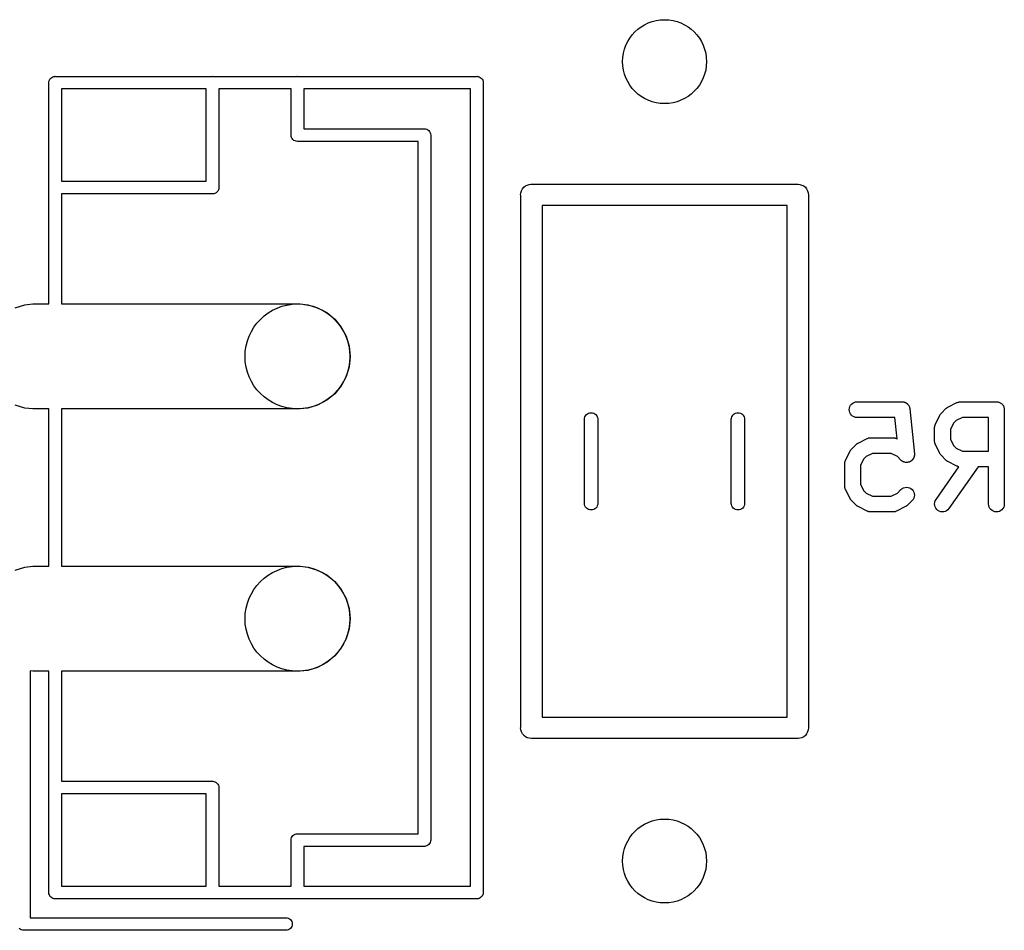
# Model space of a CAD drawing. Extents: x 4.93 to 6.76, y -5.59 to -2.93.
# Tile 13 of 29: x 6.39 to 6.76, y -4.76 to -4.42. Entities that reach past the tile are written whole.
import ezdxf

# ---------------------------------------------------------------- set-up
doc = ezdxf.new("R2010")
doc.units = 0
doc.header["$MEASUREMENT"] = 0
doc.layers.add('BLACK', color=7, linetype='CONTINUOUS')

msp = doc.modelspace()

# ---------------------------------------------------------------- linework, layer by layer
at = {"layer": 'BLACK', "linetype": 'CONTINUOUS'}
for p, q in [((6.40344, -4.44281), (6.4038, -4.44251)), ((6.4038, -4.44251), (6.40421, -4.4423)), ((6.40421, -4.4423), (6.40466, -4.44216)), ((6.40466, -4.44216), (6.405, -4.44213)), ((6.405, -4.44213), (6.40512, -4.44211)), ((6.405, -4.44213), (6.405, -4.44213)), ((6.40512, -4.44211), (6.40523, -4.44213)), ((6.40523, -4.44213), (6.46406, -4.44213)), ((6.46406, -4.44213), (6.46417, -4.44211)), ((6.46417, -4.44211), (6.46429, -4.44213)), ((6.46429, -4.44213), (6.49595, -4.44213)), ((6.49595, -4.44213), (6.49606, -4.44211)), ((6.49606, -4.44211), (6.49618, -4.44213)), ((6.49618, -4.44213), (6.56327, -4.44213)), ((6.56327, -4.44213), (6.56339, -4.44211)), ((6.56339, -4.44211), (6.5635, -4.44213)), ((6.5635, -4.44213), (6.5635, -4.44213)), ((6.5635, -4.44213), (6.56385, -4.44216)), ((6.56385, -4.44216), (6.56429, -4.4423)), ((6.56429, -4.4423), (6.5647, -4.44251)), ((6.5647, -4.44251), (6.56506, -4.44281)), ((6.40274, -4.44449), (6.40279, -4.44403)), ((6.40276, -4.4446), (6.40274, -4.44449)), ((6.40276, -4.48374), (6.40276, -4.4446)), ((6.40279, -4.44403), (6.40293, -4.44358)), ((6.40293, -4.44358), (6.40314, -4.44317)), ((6.40314, -4.44317), (6.40344, -4.44281)), ((6.56506, -4.44281), (6.56536, -4.44317)), ((6.56536, -4.44317), (6.56558, -4.44358)), ((6.56558, -4.44358), (6.56571, -4.44403)), ((6.56571, -4.44403), (6.56576, -4.44449)), ((6.56576, -4.44449), (6.56575, -4.4446)), ((6.56575, -4.4446), (6.56575, -4.74831)), ((6.40748, -4.44685), (6.40748, -4.4815)), ((6.46181, -4.44685), (6.40748, -4.44685)), ((6.46181, -4.4815), (6.46181, -4.44685)), ((6.46654, -4.44685), (6.46654, -4.48374)), ((6.4937, -4.44685), (6.46654, -4.44685)), ((6.4937, -4.46406), (6.4937, -4.44685)), ((6.49843, -4.44685), (6.49843, -4.46181)), ((6.56102, -4.44685), (6.49843, -4.44685)), ((6.56102, -4.74606), (6.56102, -4.44685)), ((6.49369, -4.46417), (6.4937, -4.46406)), ((6.49373, -4.46464), (6.49369, -4.46417)), ((6.49387, -4.46508), (6.49373, -4.46464)), ((6.49843, -4.46181), (6.54358, -4.46181)), ((6.54358, -4.46181), (6.5437, -4.4618)), ((6.5437, -4.4618), (6.54382, -4.46181)), ((6.54382, -4.46181), (6.54416, -4.46185)), ((6.54416, -4.46185), (6.54461, -4.46198)), ((6.54461, -4.46198), (6.54502, -4.4622)), ((6.54502, -4.4622), (6.54538, -4.46249)), ((6.54538, -4.46249), (6.54567, -4.46285)), ((6.54567, -4.46285), (6.54589, -4.46326)), ((6.54589, -4.46326), (6.54603, -4.46371)), ((6.54603, -4.46371), (6.54607, -4.46417)), ((6.54607, -4.46417), (6.54606, -4.46429)), ((6.54606, -4.46429), (6.54606, -4.72862)), ((6.49398, -4.46529), (6.49387, -4.46508)), ((6.49409, -4.46549), (6.49398, -4.46529)), ((6.49438, -4.46585), (6.49409, -4.46549)), ((6.49474, -4.46615), (6.49438, -4.46585)), ((6.49515, -4.46637), (6.49474, -4.46615)), ((6.4956, -4.4665), (6.49515, -4.46637)), ((6.49606, -4.46655), (6.4956, -4.4665)), ((6.49618, -4.46654), (6.49606, -4.46655)), ((6.54134, -4.46654), (6.49618, -4.46654)), ((6.54134, -4.72638), (6.54134, -4.46654)), ((6.40748, -4.4815), (6.46181, -4.4815)), ((6.58163, -4.48327), (6.58232, -4.4829)), ((6.58232, -4.4829), (6.58307, -4.48267)), ((6.58307, -4.48267), (6.58366, -4.48261)), ((6.58366, -4.48261), (6.58386, -4.48259)), ((6.58386, -4.48259), (6.58405, -4.48261)), ((6.58405, -4.48261), (6.68366, -4.48261)), ((6.68366, -4.48261), (6.68386, -4.48259)), ((6.68386, -4.48259), (6.68405, -4.48261)), ((6.68405, -4.48261), (6.68464, -4.48267)), ((6.68464, -4.48267), (6.6854, -4.4829)), ((6.6854, -4.4829), (6.68609, -4.48327)), ((6.40274, -4.48386), (6.40276, -4.48374)), ((6.40276, -4.48397), (6.40274, -4.48386)), ((6.40276, -4.52756), (6.40276, -4.48397)), ((6.46406, -4.48622), (6.40748, -4.48622)), ((6.40748, -4.48622), (6.40748, -4.52756)), ((6.46417, -4.48623), (6.46406, -4.48622)), ((6.46464, -4.48619), (6.46417, -4.48623)), ((6.46508, -4.48605), (6.46464, -4.48619)), ((6.46549, -4.48583), (6.46508, -4.48605)), ((6.46585, -4.48554), (6.46549, -4.48583)), ((6.46615, -4.48518), (6.46585, -4.48554)), ((6.46637, -4.48477), (6.46615, -4.48518)), ((6.4665, -4.48432), (6.46637, -4.48477)), ((6.46654, -4.48397), (6.4665, -4.48432)), ((6.46654, -4.48374), (6.46655, -4.48386)), ((6.46655, -4.48386), (6.46654, -4.48397)), ((6.57984, -4.48661), (6.57992, -4.48583)), ((6.57986, -4.48681), (6.57984, -4.48661)), ((6.57986, -4.68642), (6.57986, -4.48681)), ((6.57992, -4.48583), (6.58014, -4.48508)), ((6.58014, -4.48508), (6.58052, -4.48438)), ((6.58052, -4.48438), (6.58102, -4.48377)), ((6.58102, -4.48377), (6.58163, -4.48327)), ((6.68609, -4.48327), (6.6867, -4.48377)), ((6.6867, -4.48377), (6.6872, -4.48438)), ((6.6872, -4.48438), (6.68757, -4.48508)), ((6.68757, -4.48508), (6.6878, -4.48583)), ((6.6878, -4.48583), (6.68788, -4.48661)), ((6.68788, -4.48661), (6.68786, -4.48681)), ((6.68786, -4.48681), (6.68786, -4.68642)), ((6.58786, -4.49061), (6.58786, -4.68261)), ((6.67986, -4.49061), (6.58786, -4.49061)), ((6.67986, -4.68261), (6.67986, -4.49061)), ((6.39378, -4.52784), (6.39667, -4.52756)), ((6.39667, -4.52756), (6.40276, -4.52756)), ((6.40748, -4.52756), (6.49703, -4.52756)), ((6.49703, -4.52756), (6.49992, -4.52784)), ((6.39007, -4.52897), (6.39378, -4.52784)), ((6.49992, -4.52784), (6.50363, -4.52897)), ((6.50363, -4.52897), (6.50705, -4.5308)), ((6.50705, -4.5308), (6.51005, -4.53326)), ((6.51005, -4.53326), (6.51251, -4.53625)), ((6.51251, -4.53625), (6.51434, -4.53967)), ((6.51434, -4.53967), (6.51546, -4.54339)), ((6.51546, -4.54339), (6.51584, -4.54724)), ((6.51584, -4.54724), (6.51546, -4.5511)), ((6.51546, -4.5511), (6.51434, -4.55481)), ((6.51434, -4.55481), (6.51251, -4.55823)), ((6.51251, -4.55823), (6.51005, -4.56123)), ((6.50705, -4.56369), (6.50363, -4.56552)), ((6.51005, -4.56123), (6.50705, -4.56369)), ((6.7045, -4.56475), (6.70501, -4.56448)), ((6.70501, -4.56448), (6.70556, -4.56431)), ((6.70556, -4.56431), (6.70613, -4.56426)), ((6.70613, -4.56426), (6.723, -4.56426)), ((6.723, -4.56426), (6.72304, -4.56426)), ((6.72304, -4.56426), (6.72318, -4.56427)), ((6.72318, -4.56427), (6.72331, -4.56427)), ((6.72331, -4.56427), (6.72346, -4.5643)), ((6.72346, -4.5643), (6.72362, -4.56432)), ((6.72362, -4.56432), (6.72374, -4.56436)), ((6.72374, -4.56436), (6.72387, -4.56439)), ((6.72387, -4.56439), (6.72402, -4.56445)), ((6.72402, -4.56445), (6.72417, -4.5645)), ((6.72417, -4.5645), (6.72428, -4.56456)), ((6.74362, -4.56457), (6.74365, -4.56455)), ((6.74365, -4.56455), (6.74374, -4.56452)), ((6.74374, -4.56452), (6.74381, -4.56448)), ((6.74381, -4.56448), (6.74401, -4.56442)), ((6.74401, -4.56442), (6.7442, -4.56435)), ((6.7442, -4.56435), (6.74428, -4.56434)), ((6.74428, -4.56434), (6.74436, -4.56431)), ((6.74436, -4.56431), (6.74457, -4.56429)), ((6.74457, -4.56429), (6.74476, -4.56426)), ((6.74476, -4.56426), (6.74485, -4.56427)), ((6.74485, -4.56427), (6.74494, -4.56426)), ((6.74494, -4.56426), (6.75844, -4.56426)), ((6.75844, -4.56426), (6.75846, -4.56426)), ((6.75846, -4.56426), (6.75846, -4.56426)), ((6.75846, -4.56426), (6.75846, -4.56426)), ((6.75846, -4.56426), (6.75848, -4.56426)), ((6.75848, -4.56426), (6.75876, -4.56429)), ((6.75876, -4.56429), (6.75903, -4.56432)), ((6.75903, -4.56432), (6.75904, -4.56432)), ((6.75904, -4.56432), (6.75905, -4.56432)), ((6.75905, -4.56432), (6.75931, -4.56441)), ((6.75931, -4.56441), (6.75958, -4.56449)), ((6.75958, -4.56449), (6.75959, -4.56449)), ((6.75959, -4.56449), (6.7596, -4.5645)), ((6.7596, -4.5645), (6.75984, -4.56463)), ((6.39378, -4.56664), (6.39007, -4.56552)), ((6.39667, -4.56693), (6.39378, -4.56664)), ((6.40276, -4.56693), (6.39667, -4.56693)), ((6.40276, -4.62598), (6.40276, -4.56693)), ((6.49703, -4.56693), (6.40748, -4.56693)), ((6.40748, -4.56693), (6.40748, -4.62598)), ((6.49992, -4.56664), (6.49703, -4.56693)), ((6.50363, -4.56552), (6.49992, -4.56664)), ((6.70318, -4.56719), (6.70324, -4.56662)), ((6.70323, -4.56776), (6.70318, -4.56719)), ((6.70339, -4.56832), (6.70323, -4.56776)), ((6.70324, -4.56662), (6.70341, -4.56607)), ((6.70341, -4.56607), (6.70368, -4.56556)), ((6.70368, -4.56556), (6.70405, -4.56512)), ((6.70405, -4.56512), (6.7045, -4.56475)), ((6.72428, -4.56456), (6.7244, -4.56461)), ((6.7244, -4.56461), (6.72453, -4.5647)), ((6.72453, -4.5647), (6.72467, -4.56477)), ((6.72467, -4.56477), (6.72477, -4.56486)), ((6.72477, -4.56486), (6.72488, -4.56493)), ((6.72488, -4.56493), (6.72499, -4.56504)), ((6.72499, -4.56504), (6.72511, -4.56514)), ((6.72511, -4.56514), (6.7252, -4.56525)), ((6.7252, -4.56525), (6.72529, -4.56534)), ((6.72529, -4.56534), (6.72538, -4.56547)), ((6.72538, -4.56547), (6.72547, -4.56559)), ((6.72547, -4.56559), (6.72553, -4.56571)), ((6.72553, -4.56571), (6.72561, -4.56582)), ((6.72561, -4.56582), (6.72567, -4.56596)), ((6.72567, -4.56596), (6.72574, -4.5661)), ((6.72574, -4.5661), (6.72578, -4.56623)), ((6.72578, -4.56623), (6.72583, -4.56635)), ((6.72583, -4.56635), (6.72586, -4.56651)), ((6.72586, -4.56651), (6.7259, -4.56666)), ((6.7259, -4.56666), (6.72592, -4.56679)), ((6.72592, -4.56679), (6.72594, -4.56692)), ((6.72594, -4.56692), (6.72763, -4.58379)), ((6.73779, -4.5685), (6.73948, -4.56681)), ((6.73948, -4.56681), (6.7395, -4.56678)), ((6.7395, -4.56678), (6.73963, -4.56668)), ((6.73963, -4.56668), (6.73976, -4.56656)), ((6.73976, -4.56656), (6.73986, -4.5665)), ((6.73986, -4.5665), (6.73996, -4.56642)), ((6.73996, -4.56642), (6.7401, -4.56635)), ((6.7401, -4.56635), (6.74024, -4.56626)), ((6.74024, -4.56626), (6.74362, -4.56457)), ((6.75984, -4.56463), (6.76009, -4.56476)), ((6.76009, -4.56476), (6.7601, -4.56477)), ((6.7601, -4.56477), (6.7601, -4.56477)), ((6.7601, -4.56477), (6.76032, -4.56495)), ((6.76032, -4.56495), (6.76053, -4.56513)), ((6.76053, -4.56513), (6.76054, -4.56514)), ((6.76054, -4.56514), (6.76055, -4.56514)), ((6.76055, -4.56514), (6.76072, -4.56536)), ((6.76072, -4.56536), (6.7609, -4.56558)), ((6.7609, -4.56558), (6.7609, -4.56559)), ((6.7609, -4.56559), (6.76091, -4.56559)), ((6.76091, -4.56559), (6.76104, -4.56584)), ((6.76104, -4.56584), (6.76117, -4.56609)), ((6.76117, -4.56609), (6.76117, -4.5661)), ((6.76117, -4.5661), (6.76117, -4.5661)), ((6.76117, -4.5661), (6.76125, -4.56637)), ((6.76125, -4.56637), (6.76133, -4.56664)), ((6.76133, -4.56664), (6.76133, -4.56665)), ((6.76133, -4.56665), (6.76134, -4.56666)), ((6.76134, -4.56666), (6.76136, -4.56693)), ((6.76136, -4.56693), (6.76139, -4.56721)), ((6.76139, -4.56721), (6.76139, -4.60264)), ((6.6038, -4.57074), (6.60384, -4.57038)), ((6.6038, -4.60248), (6.6038, -4.57074)), ((6.60384, -4.57038), (6.60398, -4.5699)), ((6.60398, -4.5699), (6.60421, -4.56947)), ((6.60421, -4.56947), (6.60452, -4.56909)), ((6.60452, -4.56909), (6.6049, -4.56878)), ((6.6049, -4.56878), (6.60534, -4.56855)), ((6.60534, -4.56855), (6.60581, -4.5684)), ((6.60581, -4.5684), (6.6063, -4.56835)), ((6.6063, -4.56835), (6.60679, -4.5684)), ((6.60679, -4.5684), (6.60726, -4.56855)), ((6.60726, -4.56855), (6.60769, -4.56878)), ((6.60769, -4.56878), (6.60808, -4.56909)), ((6.60808, -4.56909), (6.60839, -4.56947)), ((6.60839, -4.56947), (6.60862, -4.5699)), ((6.60862, -4.5699), (6.60876, -4.57038)), ((6.60876, -4.57038), (6.6088, -4.57074)), ((6.6088, -4.57074), (6.6088, -4.60248)), ((6.65892, -4.57074), (6.65895, -4.57038)), ((6.65892, -4.60248), (6.65892, -4.57074)), ((6.65895, -4.57038), (6.6591, -4.5699)), ((6.6591, -4.5699), (6.65933, -4.56947)), ((6.65933, -4.56947), (6.65964, -4.56909)), ((6.65964, -4.56909), (6.66002, -4.56878)), ((6.66002, -4.56878), (6.66046, -4.56855)), ((6.66046, -4.56855), (6.66093, -4.5684)), ((6.66093, -4.5684), (6.66142, -4.56835)), ((6.66142, -4.56835), (6.66191, -4.5684)), ((6.66191, -4.5684), (6.66238, -4.56855)), ((6.66238, -4.56855), (6.66281, -4.56878)), ((6.66281, -4.56878), (6.66319, -4.56909)), ((6.66319, -4.56909), (6.66351, -4.56947)), ((6.66351, -4.56947), (6.66374, -4.5699)), ((6.66374, -4.5699), (6.66388, -4.57038)), ((6.66388, -4.57038), (6.66392, -4.57074)), ((6.66392, -4.57074), (6.66392, -4.60248)), ((6.70366, -4.56883), (6.70339, -4.56832)), ((6.70402, -4.56928), (6.70366, -4.56883)), ((6.70446, -4.56965), (6.70402, -4.56928)), ((6.70497, -4.56992), (6.70446, -4.56965)), ((6.70552, -4.5701), (6.70497, -4.56992)), ((6.70609, -4.57016), (6.70552, -4.5701)), ((6.70613, -4.57016), (6.70609, -4.57016)), ((6.72033, -4.57016), (6.70613, -4.57016)), ((6.72113, -4.57816), (6.72033, -4.57016)), ((6.73555, -4.57264), (6.73724, -4.56926)), ((6.73724, -4.56926), (6.73725, -4.56923)), ((6.73725, -4.56923), (6.73734, -4.56909)), ((6.73734, -4.56909), (6.73742, -4.56894)), ((6.73742, -4.56894), (6.7375, -4.56885)), ((6.7375, -4.56885), (6.73757, -4.56874)), ((6.73757, -4.56874), (6.73768, -4.56863)), ((6.73768, -4.56863), (6.73779, -4.5685)), ((6.74331, -4.57132), (6.7423, -4.57233)), ((6.74564, -4.57016), (6.74331, -4.57132)), ((6.75548, -4.57016), (6.74564, -4.57016)), ((6.75548, -4.58282), (6.75548, -4.57016)), ((6.73524, -4.57374), (6.73528, -4.57355)), ((6.73525, -4.57383), (6.73524, -4.57374)), ((6.73524, -4.57392), (6.73525, -4.57383)), ((6.73524, -4.57396), (6.73524, -4.57392)), ((6.73524, -4.57902), (6.73524, -4.57396)), ((6.73528, -4.57355), (6.7353, -4.57335)), ((6.7353, -4.57335), (6.73533, -4.57326)), ((6.73533, -4.57326), (6.73534, -4.57318)), ((6.73534, -4.57318), (6.73541, -4.57299)), ((6.73541, -4.57299), (6.73548, -4.5728)), ((6.73548, -4.5728), (6.73552, -4.57272)), ((6.73552, -4.57272), (6.73555, -4.57264)), ((6.7423, -4.57233), (6.74114, -4.57466)), ((6.74114, -4.57466), (6.74114, -4.57832)), ((6.7065, -4.57975), (6.70987, -4.57807)), ((6.70987, -4.57807), (6.70991, -4.57805)), ((6.70991, -4.57805), (6.70999, -4.57802)), ((6.70999, -4.57802), (6.71007, -4.57798)), ((6.71007, -4.57798), (6.71026, -4.57792)), ((6.71026, -4.57792), (6.71045, -4.57785)), ((6.71045, -4.57785), (6.71054, -4.57784)), ((6.71054, -4.57784), (6.71062, -4.57781)), ((6.71062, -4.57781), (6.71082, -4.57779)), ((6.71082, -4.57779), (6.71102, -4.57776)), ((6.71102, -4.57776), (6.71111, -4.57776)), ((6.71111, -4.57776), (6.71119, -4.57776)), ((6.71119, -4.57776), (6.71963, -4.57776)), ((6.71963, -4.57776), (6.71967, -4.57776)), ((6.71967, -4.57776), (6.71976, -4.57777)), ((6.71976, -4.57777), (6.71984, -4.57776)), ((6.71984, -4.57776), (6.72004, -4.5778)), ((6.72004, -4.5778), (6.72024, -4.57782)), ((6.72024, -4.57782), (6.72033, -4.57785)), ((6.72033, -4.57785), (6.72041, -4.57786)), ((6.72041, -4.57786), (6.7206, -4.57793)), ((6.7206, -4.57793), (6.72079, -4.57799)), ((6.72079, -4.57799), (6.72087, -4.57804)), ((6.72087, -4.57804), (6.72095, -4.57807)), ((6.72095, -4.57807), (6.72113, -4.57816)), ((6.73524, -4.57911), (6.73524, -4.57902)), ((6.73524, -4.57919), (6.73524, -4.57911)), ((6.73527, -4.57939), (6.73524, -4.57919)), ((6.74114, -4.57832), (6.7423, -4.58065)), ((6.7018, -4.58614), (6.70349, -4.58276)), ((6.70349, -4.58276), (6.70351, -4.58273)), ((6.70351, -4.58273), (6.7036, -4.58259)), ((6.7036, -4.58259), (6.70368, -4.58244)), ((6.70368, -4.58244), (6.70375, -4.58235)), ((6.70375, -4.58235), (6.70382, -4.58224)), ((6.70382, -4.58224), (6.70394, -4.58212)), ((6.70394, -4.58212), (6.70404, -4.582)), ((6.70404, -4.582), (6.70573, -4.58031)), ((6.70573, -4.58031), (6.70576, -4.58028)), ((6.70576, -4.58028), (6.70589, -4.58018)), ((6.70589, -4.58018), (6.70601, -4.58006)), ((6.70601, -4.58006), (6.70611, -4.58)), ((6.70611, -4.58), (6.70621, -4.57992)), ((6.70621, -4.57992), (6.70636, -4.57984)), ((6.70636, -4.57984), (6.7065, -4.57975)), ((6.73529, -4.57959), (6.73527, -4.57939)), ((6.73532, -4.57968), (6.73529, -4.57959)), ((6.73533, -4.57976), (6.73532, -4.57968)), ((6.7354, -4.57995), (6.73533, -4.57976)), ((6.73546, -4.58015), (6.7354, -4.57995)), ((6.7355, -4.58022), (6.73546, -4.58015)), ((6.73553, -4.5803), (6.7355, -4.58022)), ((6.73555, -4.58034), (6.73553, -4.5803)), ((6.73724, -4.58372), (6.73555, -4.58034)), ((6.7423, -4.58065), (6.74331, -4.58166)), ((6.74331, -4.58166), (6.74564, -4.58282)), ((6.74564, -4.58282), (6.75548, -4.58282)), ((6.70158, -4.58676), (6.7016, -4.58668)), ((6.7016, -4.58668), (6.70167, -4.58649)), ((6.70167, -4.58649), (6.70173, -4.58629)), ((6.70173, -4.58629), (6.70177, -4.58622)), ((6.70177, -4.58622), (6.7018, -4.58614)), ((6.70856, -4.58583), (6.7074, -4.58815)), ((6.70957, -4.58482), (6.70856, -4.58583)), ((6.71189, -4.58366), (6.70957, -4.58482)), ((6.71893, -4.58366), (6.71189, -4.58366)), ((6.72125, -4.58482), (6.71893, -4.58366)), ((6.7226, -4.58617), (6.72125, -4.58482)), ((6.72271, -4.58626), (6.7226, -4.58617)), ((6.72281, -4.58636), (6.72271, -4.58626)), ((6.72293, -4.58644), (6.72281, -4.58636)), ((6.72305, -4.58654), (6.72293, -4.58644)), ((6.72317, -4.5866), (6.72305, -4.58654)), ((6.72329, -4.58668), (6.72317, -4.5866)), ((6.72343, -4.58674), (6.72329, -4.58668)), ((6.72606, -4.5867), (6.72593, -4.58675)), ((6.72619, -4.58662), (6.72606, -4.5867)), ((6.72632, -4.58655), (6.72619, -4.58662)), ((6.72643, -4.58646), (6.72632, -4.58655)), ((6.72655, -4.58638), (6.72643, -4.58646)), ((6.72665, -4.58628), (6.72655, -4.58638)), ((6.72676, -4.58619), (6.72665, -4.58628)), ((6.72685, -4.58608), (6.72676, -4.58619)), ((6.72696, -4.58598), (6.72685, -4.58608)), ((6.72704, -4.58586), (6.72696, -4.58598)), ((6.72713, -4.58574), (6.72704, -4.58586)), ((6.7272, -4.58562), (6.72713, -4.58574)), ((6.72728, -4.5855), (6.7272, -4.58562)), ((6.72734, -4.58537), (6.72728, -4.5855)), ((6.72741, -4.58524), (6.72734, -4.58537)), ((6.72745, -4.5851), (6.72741, -4.58524)), ((6.72751, -4.58497), (6.72745, -4.5851)), ((6.72754, -4.58483), (6.72751, -4.58497)), ((6.72758, -4.58469), (6.72754, -4.58483)), ((6.7276, -4.58455), (6.72758, -4.58469)), ((6.72763, -4.58441), (6.7276, -4.58455)), ((6.72763, -4.58379), (6.72763, -4.58383)), ((6.72763, -4.58383), (6.72763, -4.58397)), ((6.72763, -4.58397), (6.72764, -4.58411)), ((6.72764, -4.58411), (6.72763, -4.58426)), ((6.72763, -4.58426), (6.72763, -4.58441)), ((6.73732, -4.58386), (6.73724, -4.58372)), ((6.7374, -4.584), (6.73732, -4.58386)), ((6.73748, -4.5841), (6.7374, -4.584)), ((6.73754, -4.5842), (6.73748, -4.5841)), ((6.73766, -4.58432), (6.73754, -4.5842)), ((6.73776, -4.58445), (6.73766, -4.58432)), ((6.73779, -4.58448), (6.73776, -4.58445)), ((6.73948, -4.58617), (6.73779, -4.58448)), ((6.7396, -4.58628), (6.73948, -4.58617)), ((6.73972, -4.58639), (6.7396, -4.58628)), ((6.73983, -4.58646), (6.73972, -4.58639)), ((6.73992, -4.58654), (6.73983, -4.58646)), ((6.74007, -4.58662), (6.73992, -4.58654)), ((6.74021, -4.58671), (6.74007, -4.58662)), ((6.74024, -4.58672), (6.74021, -4.58671)), ((6.74362, -4.58841), (6.74024, -4.58672)), ((6.70149, -4.58742), (6.7015, -4.58733)), ((6.70149, -4.58746), (6.70149, -4.58742)), ((6.70149, -4.59589), (6.70149, -4.58746)), ((6.7015, -4.58724), (6.70153, -4.58704)), ((6.7015, -4.58733), (6.7015, -4.58724)), ((6.70153, -4.58704), (6.70155, -4.58684)), ((6.70155, -4.58684), (6.70158, -4.58676)), ((6.7074, -4.58815), (6.7074, -4.5952)), ((6.72356, -4.58681), (6.72343, -4.58674)), ((6.72369, -4.58685), (6.72356, -4.58681)), ((6.72382, -4.58691), (6.72369, -4.58685)), ((6.72397, -4.58693), (6.72382, -4.58691)), ((6.72411, -4.58698), (6.72397, -4.58693)), ((6.72425, -4.58699), (6.72411, -4.58698)), ((6.72439, -4.58702), (6.72425, -4.58699)), ((6.72453, -4.58702), (6.72439, -4.58702)), ((6.72468, -4.58704), (6.72453, -4.58702)), ((6.72482, -4.58702), (6.72468, -4.58704)), ((6.72496, -4.58702), (6.72482, -4.58702)), ((6.72511, -4.587), (6.72496, -4.58702)), ((6.72525, -4.58698), (6.72511, -4.587)), ((6.72539, -4.58694), (6.72525, -4.58698)), ((6.72553, -4.58691), (6.72539, -4.58694)), ((6.72567, -4.58686), (6.72553, -4.58691)), ((6.72581, -4.58682), (6.72567, -4.58686)), ((6.72593, -4.58675), (6.72581, -4.58682)), ((6.73577, -4.60095), (6.74437, -4.58866)), ((6.75154, -4.58872), (6.74061, -4.60434)), ((6.7437, -4.58844), (6.74362, -4.58841)), ((6.74377, -4.58848), (6.7437, -4.58844)), ((6.74397, -4.58855), (6.74377, -4.58848)), ((6.74416, -4.58862), (6.74397, -4.58855)), ((6.74424, -4.58863), (6.74416, -4.58862)), ((6.74432, -4.58866), (6.74424, -4.58863)), ((6.74437, -4.58866), (6.74432, -4.58866)), ((6.75548, -4.58872), (6.75154, -4.58872)), ((6.75548, -4.60264), (6.75548, -4.58872)), ((6.7015, -4.59598), (6.70149, -4.59589)), ((6.7015, -4.59607), (6.7015, -4.59598)), ((6.70153, -4.59627), (6.7015, -4.59607)), ((6.70155, -4.59647), (6.70153, -4.59627)), ((6.70157, -4.59655), (6.70155, -4.59647)), ((6.70159, -4.59664), (6.70157, -4.59655)), ((6.70165, -4.59683), (6.70159, -4.59664)), ((6.70171, -4.59702), (6.70165, -4.59683)), ((6.70175, -4.5971), (6.70171, -4.59702)), ((6.70178, -4.59718), (6.70175, -4.5971)), ((6.7018, -4.59721), (6.70178, -4.59718)), ((6.70349, -4.60059), (6.7018, -4.59721)), ((6.7074, -4.5952), (6.70856, -4.59752)), ((6.70856, -4.59752), (6.70957, -4.59853)), ((6.72125, -4.59853), (6.7226, -4.59718)), ((6.7226, -4.59718), (6.72263, -4.59715)), ((6.72263, -4.59715), (6.72308, -4.59679)), ((6.72308, -4.59679), (6.72359, -4.59653)), ((6.72359, -4.59653), (6.72415, -4.59637)), ((6.72415, -4.59637), (6.72472, -4.59632)), ((6.72472, -4.59632), (6.72529, -4.59638)), ((6.72529, -4.59638), (6.72584, -4.59655)), ((6.72584, -4.59655), (6.72635, -4.59683)), ((6.72635, -4.59683), (6.72679, -4.5972)), ((6.72679, -4.5972), (6.72716, -4.59764)), ((6.72716, -4.59764), (6.72742, -4.59815)), ((6.70358, -4.60073), (6.70349, -4.60059)), ((6.70365, -4.60088), (6.70358, -4.60073)), ((6.70373, -4.60097), (6.70365, -4.60088)), ((6.7038, -4.60108), (6.70373, -4.60097)), ((6.70391, -4.6012), (6.7038, -4.60108)), ((6.70401, -4.60133), (6.70391, -4.6012)), ((6.70404, -4.60136), (6.70401, -4.60133)), ((6.70573, -4.60304), (6.70404, -4.60136)), ((6.70957, -4.59853), (6.71189, -4.59969)), ((6.71189, -4.59969), (6.71893, -4.59969)), ((6.71893, -4.59969), (6.72125, -4.59853)), ((6.72678, -4.60136), (6.72509, -4.60304)), ((6.72714, -4.60091), (6.72678, -4.60136)), ((6.72742, -4.6004), (6.72714, -4.60091)), ((6.72742, -4.59815), (6.72759, -4.59871)), ((6.72759, -4.59985), (6.72742, -4.6004)), ((6.72759, -4.59871), (6.72764, -4.59928)), ((6.72764, -4.59928), (6.72759, -4.59985)), ((6.73531, -4.602), (6.73549, -4.60145)), ((6.73549, -4.60145), (6.73577, -4.60095)), ((6.60384, -4.60285), (6.6038, -4.60248)), ((6.60398, -4.60332), (6.60384, -4.60285)), ((6.60421, -4.60376), (6.60398, -4.60332)), ((6.60452, -4.60414), (6.60421, -4.60376)), ((6.6049, -4.60445), (6.60452, -4.60414)), ((6.60534, -4.60468), (6.6049, -4.60445)), ((6.60581, -4.60483), (6.60534, -4.60468)), ((6.6063, -4.60487), (6.60581, -4.60483)), ((6.60679, -4.60483), (6.6063, -4.60487)), ((6.60726, -4.60468), (6.60679, -4.60483)), ((6.60769, -4.60445), (6.60726, -4.60468)), ((6.60808, -4.60414), (6.60769, -4.60445)), ((6.60839, -4.60376), (6.60808, -4.60414)), ((6.60862, -4.60332), (6.60839, -4.60376)), ((6.60876, -4.60285), (6.60862, -4.60332)), ((6.6088, -4.60248), (6.60876, -4.60285)), ((6.65895, -4.60285), (6.65892, -4.60248)), ((6.6591, -4.60332), (6.65895, -4.60285)), ((6.65933, -4.60376), (6.6591, -4.60332)), ((6.65964, -4.60414), (6.65933, -4.60376)), ((6.66002, -4.60445), (6.65964, -4.60414)), ((6.66046, -4.60468), (6.66002, -4.60445)), ((6.66093, -4.60483), (6.66046, -4.60468)), ((6.66142, -4.60487), (6.66093, -4.60483)), ((6.66191, -4.60483), (6.66142, -4.60487)), ((6.66238, -4.60468), (6.66191, -4.60483)), ((6.66281, -4.60445), (6.66238, -4.60468)), ((6.66319, -4.60414), (6.66281, -4.60445)), ((6.66351, -4.60376), (6.66319, -4.60414)), ((6.66374, -4.60332), (6.66351, -4.60376)), ((6.66388, -4.60285), (6.66374, -4.60332)), ((6.66392, -4.60248), (6.66388, -4.60285)), ((6.70586, -4.60315), (6.70573, -4.60304)), ((6.70598, -4.60326), (6.70586, -4.60315)), ((6.70608, -4.60333), (6.70598, -4.60326)), ((6.70618, -4.60341), (6.70608, -4.60333)), ((6.70632, -4.60349), (6.70618, -4.60341)), ((6.70646, -4.60358), (6.70632, -4.60349)), ((6.7065, -4.6036), (6.70646, -4.60358)), ((6.70987, -4.60528), (6.7065, -4.6036)), ((6.72432, -4.6036), (6.72095, -4.60528)), ((6.72446, -4.60351), (6.72432, -4.6036)), ((6.72461, -4.60343), (6.72446, -4.60351)), ((6.72471, -4.60336), (6.72461, -4.60343)), ((6.72481, -4.60329), (6.72471, -4.60336)), ((6.72493, -4.60318), (6.72481, -4.60329)), ((6.72506, -4.60307), (6.72493, -4.60318)), ((6.72509, -4.60304), (6.72506, -4.60307)), ((6.73524, -4.60257), (6.73531, -4.602)), ((6.73528, -4.60315), (6.73524, -4.60257)), ((6.73543, -4.6037), (6.73528, -4.60315)), ((6.73569, -4.60422), (6.73543, -4.6037)), ((6.73604, -4.60467), (6.73569, -4.60422)), ((6.73648, -4.60505), (6.73604, -4.60467)), ((6.73698, -4.60534), (6.73648, -4.60505)), ((6.73975, -4.60515), (6.73923, -4.60541)), ((6.7402, -4.6048), (6.73975, -4.60515)), ((6.74058, -4.60437), (6.7402, -4.6048)), ((6.74061, -4.60434), (6.74058, -4.60437)), ((6.75554, -4.60322), (6.75548, -4.60264)), ((6.75571, -4.60377), (6.75554, -4.60322)), ((6.75598, -4.60428), (6.75571, -4.60377)), ((6.75634, -4.60472), (6.75598, -4.60428)), ((6.75679, -4.60509), (6.75634, -4.60472)), ((6.75729, -4.60537), (6.75679, -4.60509)), ((6.76005, -4.60511), (6.75954, -4.60538)), ((6.7605, -4.60475), (6.76005, -4.60511)), ((6.76087, -4.60431), (6.7605, -4.60475)), ((6.76115, -4.60381), (6.76087, -4.60431)), ((6.76132, -4.60326), (6.76115, -4.60381)), ((6.76139, -4.60268), (6.76132, -4.60326)), ((6.76139, -4.60264), (6.76139, -4.60268)), ((6.70995, -4.60532), (6.70987, -4.60528)), ((6.71003, -4.60536), (6.70995, -4.60532)), ((6.71022, -4.60542), (6.71003, -4.60536)), ((6.71041, -4.60549), (6.71022, -4.60542)), ((6.7105, -4.60551), (6.71041, -4.60549)), ((6.71058, -4.60553), (6.7105, -4.60551)), ((6.71078, -4.60555), (6.71058, -4.60553)), ((6.71098, -4.60559), (6.71078, -4.60555)), ((6.71106, -4.60559), (6.71098, -4.60559)), ((6.71115, -4.6056), (6.71106, -4.60559)), ((6.71119, -4.6056), (6.71115, -4.6056)), ((6.71963, -4.6056), (6.71119, -4.6056)), ((6.71972, -4.60559), (6.71963, -4.6056)), ((6.7198, -4.60559), (6.71972, -4.60559)), ((6.72, -4.60556), (6.7198, -4.60559)), ((6.7202, -4.60554), (6.72, -4.60556)), ((6.72029, -4.60551), (6.7202, -4.60554)), ((6.72037, -4.6055), (6.72029, -4.60551)), ((6.72056, -4.60543), (6.72037, -4.6055)), ((6.72075, -4.60537), (6.72056, -4.60543)), ((6.72083, -4.60533), (6.72075, -4.60537)), ((6.72091, -4.6053), (6.72083, -4.60533)), ((6.72095, -4.60528), (6.72091, -4.6053)), ((6.73753, -4.60552), (6.73698, -4.60534)), ((6.7381, -4.60559), (6.73753, -4.60552)), ((6.73867, -4.60556), (6.7381, -4.60559)), ((6.73923, -4.60541), (6.73867, -4.60556)), ((6.75784, -4.60554), (6.75729, -4.60537)), ((6.75842, -4.6056), (6.75784, -4.60554)), ((6.75899, -4.60554), (6.75842, -4.6056)), ((6.75954, -4.60538), (6.75899, -4.60554)), ((6.39007, -4.62739), (6.39378, -4.62627)), ((6.39378, -4.62627), (6.39667, -4.62598)), ((6.39667, -4.62598), (6.40276, -4.62598)), ((6.40748, -4.62598), (6.49703, -4.62598)), ((6.49703, -4.62598), (6.49992, -4.62627)), ((6.49992, -4.62627), (6.50363, -4.62739)), ((6.50363, -4.62739), (6.50705, -4.62922)), ((6.50705, -4.62922), (6.51005, -4.63168)), ((6.51005, -4.63168), (6.51251, -4.63468)), ((6.51251, -4.63468), (6.51434, -4.6381)), ((6.51434, -4.6381), (6.51546, -4.64181)), ((6.51546, -4.64181), (6.51584, -4.64567)), ((6.51584, -4.64567), (6.51546, -4.64953)), ((6.51546, -4.64953), (6.51434, -4.65324)), ((6.51434, -4.65324), (6.51251, -4.65666)), ((6.51251, -4.65666), (6.51005, -4.65966)), ((6.51005, -4.65966), (6.50705, -4.66212)), ((6.50363, -4.66394), (6.49992, -4.66507)), ((6.50705, -4.66212), (6.50363, -4.66394)), ((6.39667, -4.66535), (6.39567, -4.66526)), ((6.39567, -4.66526), (6.39567, -4.75787)), ((6.40276, -4.66535), (6.39667, -4.66535)), ((6.40276, -4.70894), (6.40276, -4.66535)), ((6.49703, -4.66535), (6.40748, -4.66535)), ((6.40748, -4.66535), (6.40748, -4.70669)), ((6.49992, -4.66507), (6.49703, -4.66535)), ((6.58786, -4.68261), (6.67986, -4.68261)), ((6.57984, -4.68661), (6.57986, -4.68642)), ((6.68786, -4.68642), (6.68788, -4.68661)), ((6.57992, -4.6874), (6.57984, -4.68661)), ((6.58014, -4.68815), (6.57992, -4.6874)), ((6.58052, -4.68885), (6.58014, -4.68815)), ((6.58085, -4.68926), (6.58052, -4.68885)), ((6.58102, -4.68946), (6.58085, -4.68926)), ((6.58163, -4.68996), (6.58102, -4.68946)), ((6.58232, -4.69033), (6.58163, -4.68996)), ((6.68609, -4.68996), (6.6854, -4.69033)), ((6.6867, -4.68946), (6.68609, -4.68996)), ((6.6872, -4.68885), (6.6867, -4.68946)), ((6.68757, -4.68815), (6.6872, -4.68885)), ((6.6878, -4.6874), (6.68757, -4.68815)), ((6.68788, -4.68661), (6.6878, -4.6874)), ((6.58307, -4.69056), (6.58232, -4.69033)), ((6.58386, -4.69063), (6.58307, -4.69056)), ((6.58405, -4.69061), (6.58386, -4.69063)), ((6.68366, -4.69061), (6.58405, -4.69061)), ((6.68386, -4.69063), (6.68366, -4.69061)), ((6.68405, -4.69061), (6.68386, -4.69063)), ((6.68464, -4.69056), (6.68405, -4.69061)), ((6.6854, -4.69033), (6.68464, -4.69056)), ((6.40748, -4.70669), (6.46406, -4.70669)), ((6.46406, -4.70669), (6.46417, -4.70668)), ((6.46417, -4.70668), (6.46429, -4.70669)), ((6.46429, -4.70669), (6.46464, -4.70673)), ((6.46464, -4.70673), (6.46508, -4.70686)), ((6.46508, -4.70686), (6.46549, -4.70708)), ((6.46549, -4.70708), (6.46585, -4.70738)), ((6.46585, -4.70738), (6.46615, -4.70774)), ((6.46615, -4.70774), (6.46637, -4.70815)), ((6.46637, -4.70815), (6.4665, -4.70859)), ((6.4665, -4.70859), (6.46655, -4.70906)), ((6.40274, -4.70906), (6.40276, -4.70894)), ((6.40276, -4.70917), (6.40274, -4.70906)), ((6.40276, -4.74831), (6.40276, -4.70917)), ((6.40748, -4.71142), (6.40748, -4.74606)), ((6.46181, -4.71142), (6.40748, -4.71142)), ((6.46181, -4.74606), (6.46181, -4.71142)), ((6.46655, -4.70906), (6.46654, -4.70917)), ((6.46654, -4.70917), (6.46654, -4.74606)), ((6.49409, -4.72742), (6.49438, -4.72706)), ((6.49438, -4.72706), (6.49474, -4.72677)), ((6.49474, -4.72677), (6.49515, -4.72655)), ((6.49515, -4.72655), (6.4956, -4.72641)), ((6.4956, -4.72641), (6.49595, -4.72638)), ((6.49595, -4.72638), (6.49606, -4.72637)), ((6.49595, -4.72638), (6.49595, -4.72638)), ((6.49606, -4.72637), (6.49618, -4.72638)), ((6.49618, -4.72638), (6.54134, -4.72638)), ((6.49369, -4.72874), (6.49373, -4.72828)), ((6.4937, -4.72886), (6.49369, -4.72874)), ((6.4937, -4.74606), (6.4937, -4.72886)), ((6.49373, -4.72828), (6.49387, -4.72783)), ((6.49387, -4.72783), (6.49409, -4.72742)), ((6.54502, -4.73071), (6.54461, -4.73093)), ((6.54538, -4.73042), (6.54502, -4.73071)), ((6.54567, -4.73006), (6.54538, -4.73042)), ((6.54589, -4.72965), (6.54567, -4.73006)), ((6.54603, -4.7292), (6.54589, -4.72965)), ((6.54607, -4.72874), (6.54603, -4.7292)), ((6.54606, -4.72862), (6.54607, -4.72874)), ((6.54358, -4.7311), (6.49843, -4.7311)), ((6.49843, -4.7311), (6.49843, -4.74606)), ((6.5437, -4.73111), (6.54358, -4.7311)), ((6.54382, -4.7311), (6.5437, -4.73111)), ((6.54416, -4.73107), (6.54382, -4.7311)), ((6.54382, -4.7311), (6.54382, -4.7311)), ((6.54461, -4.73093), (6.54416, -4.73107)), ((6.40274, -4.74843), (6.40276, -4.74831)), ((6.40279, -4.74889), (6.40274, -4.74843)), ((6.40293, -4.74933), (6.40279, -4.74889)), ((6.40314, -4.74974), (6.40293, -4.74933)), ((6.40748, -4.74606), (6.46181, -4.74606)), ((6.46654, -4.74606), (6.4937, -4.74606)), ((6.49843, -4.74606), (6.56102, -4.74606)), ((6.56558, -4.74933), (6.56536, -4.74974)), ((6.56571, -4.74889), (6.56558, -4.74933)), ((6.56575, -4.74854), (6.56571, -4.74889)), ((6.56575, -4.74831), (6.56576, -4.74843)), ((6.56576, -4.74843), (6.56575, -4.74854)), ((6.56575, -4.74854), (6.56575, -4.74854)), ((6.40344, -4.7501), (6.40314, -4.74974)), ((6.4038, -4.7504), (6.40344, -4.7501)), ((6.40421, -4.75062), (6.4038, -4.7504)), ((6.40466, -4.75075), (6.40421, -4.75062)), ((6.40512, -4.7508), (6.40466, -4.75075)), ((6.40523, -4.75079), (6.40512, -4.7508)), ((6.46406, -4.75079), (6.40523, -4.75079)), ((6.46417, -4.7508), (6.46406, -4.75079)), ((6.46429, -4.75079), (6.46417, -4.7508)), ((6.49595, -4.75079), (6.46429, -4.75079)), ((6.49606, -4.7508), (6.49595, -4.75079)), ((6.49618, -4.75079), (6.49606, -4.7508)), ((6.56327, -4.75079), (6.49618, -4.75079)), ((6.56339, -4.7508), (6.56327, -4.75079)), ((6.56385, -4.75075), (6.56339, -4.7508)), ((6.56429, -4.75062), (6.56385, -4.75075)), ((6.5647, -4.7504), (6.56429, -4.75062)), ((6.56506, -4.7501), (6.5647, -4.7504)), ((6.56536, -4.74974), (6.56506, -4.7501)), ((6.39567, -4.75787), (6.49185, -4.75787)), ((6.49185, -4.75787), (6.4922, -4.75791)), ((6.4922, -4.75791), (6.49264, -4.75804)), ((6.49264, -4.75804), (6.49305, -4.75826)), ((6.49305, -4.75826), (6.49341, -4.75856)), ((6.49341, -4.75856), (6.49371, -4.75892)), ((6.49371, -4.75892), (6.49393, -4.75933)), ((6.49393, -4.75933), (6.49406, -4.75977)), ((6.49406, -4.75977), (6.49411, -4.76024)), ((6.49411, -4.76024), (6.49406, -4.7607)), ((6.39199, -4.76221), (6.39163, -4.76191)), ((6.3924, -4.76243), (6.39199, -4.76221)), ((6.39284, -4.76256), (6.3924, -4.76243)), ((6.39317, -4.7626), (6.39284, -4.76256)), ((6.39331, -4.76261), (6.39317, -4.7626)), ((6.39342, -4.7626), (6.39331, -4.76261)), ((6.49185, -4.7626), (6.39342, -4.7626)), ((6.4922, -4.76256), (6.49185, -4.7626)), ((6.49264, -4.76243), (6.4922, -4.76256)), ((6.49305, -4.76221), (6.49264, -4.76243)), ((6.49341, -4.76191), (6.49305, -4.76221)), ((6.49371, -4.76155), (6.49341, -4.76191)), ((6.49393, -4.76114), (6.49371, -4.76155)), ((6.49406, -4.7607), (6.49393, -4.76114))]:
    msp.add_line(p, q, dxfattribs=at)
at = {"layer": 'BLACK'}
for centre, radius in [((6.63386, -4.43661), 0.01575), ((6.49606, -4.54724), 0.01969), ((6.49606, -4.64567), 0.01969), ((6.63386, -4.73661), 0.01575)]:
    msp.add_circle(centre, radius, dxfattribs=at)

doc.saveas('drawing.dxf')
